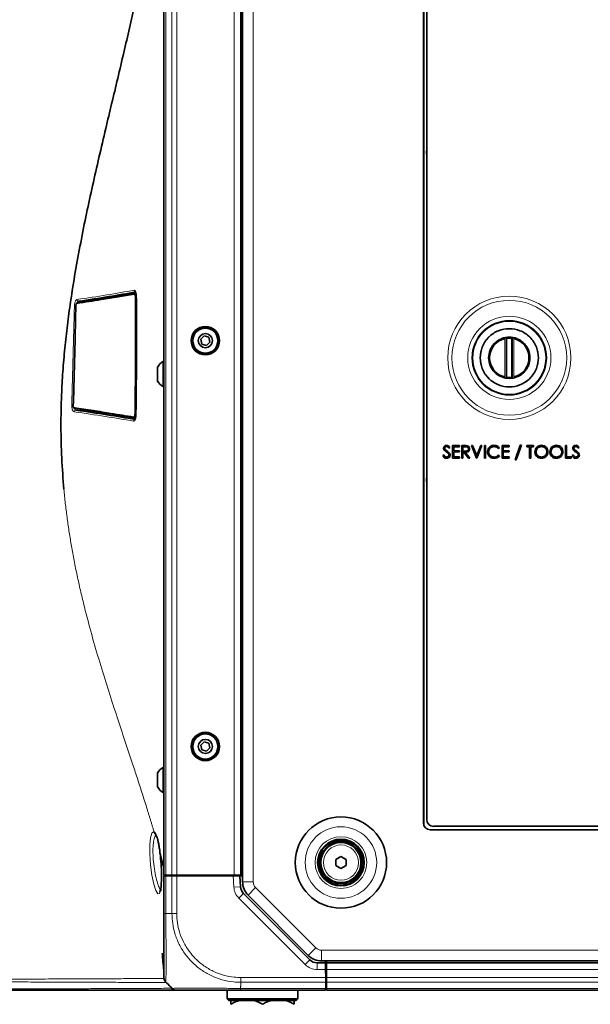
# Model space of a CAD drawing. Header units: millimetres. Extents: x 0 to 1118, y 0 to 864.
# Tile 89 of 200: x 709 to 766, y 217 to 316. Entities that reach past the tile are written whole.
import ezdxf

# ---------------------------------------------------------------- set-up
doc = ezdxf.new("R2010")
doc.units = ezdxf.units.MM

msp = doc.modelspace()

# ---------------------------------------------------------------- linework, layer by layer
at = {"color": 7, "linetype": 'Continuous', "lineweight": 35}
for p, q in [((731.426, 334.599), (731.426, 229.562)), ((723.576, 230.247), (723.576, 333.914)), ((731.243, 230.247), (731.243, 333.914)), ((749.48, 328.296), (749.48, 235.446)), ((749.806, 327.963), (749.806, 235.779)), ((720.667, 288.291), (720.784, 288.302)), ((727.597, 284.048), (727.251, 283.714)), ((728.06, 283.914), (727.597, 284.048)), ((727.251, 283.714), (727.366, 283.247)), ((727.366, 283.247), (727.828, 283.113)), ((727.828, 283.113), (728.175, 283.447)), ((728.175, 283.447), (728.06, 283.914)), ((757.754, 279.926), (757.754, 283.816)), ((757.779, 283.82), (757.779, 279.922)), ((758.307, 279.922), (758.307, 283.82)), ((758.332, 283.816), (758.332, 279.926)), ((723.576, 281.497), (723.49, 281.497)), ((723.49, 281.497), (723.49, 281.432)), ((723.49, 281.432), (723.49, 278.997)), ((722.95, 280.951), (722.95, 279.543)), ((723.49, 278.997), (723.576, 278.997)), ((716.038, 276.611), (716.038, 276.611)), ((720.737, 275.863), (720.62, 275.874)), ((752.12, 272.928), (752.02, 272.852)), ((752.389, 273.106), (753.086, 273.106)), ((752.389, 271.871), (752.389, 273.106)), ((752.5, 272.979), (752.5, 272.599)), ((753.086, 272.979), (752.5, 272.979)), ((752.5, 272.599), (753.086, 272.599)), ((752.5, 272.472), (752.5, 271.998)), ((753.086, 272.472), (752.5, 272.472)), ((753.086, 273.106), (753.086, 272.979)), ((753.086, 272.599), (753.086, 272.472)), ((753.307, 273.106), (753.555, 273.106)), ((753.307, 271.871), (753.307, 273.106)), ((753.418, 272.979), (753.418, 272.567)), ((753.65, 272.979), (753.418, 272.979)), ((753.418, 272.567), (753.644, 272.566)), ((753.418, 272.441), (753.418, 271.871)), ((753.508, 272.441), (753.418, 272.441)), ((753.962, 271.871), (753.508, 272.441)), ((753.645, 272.441), (754.099, 271.871)), ((754.257, 273.106), (754.376, 273.106)), ((754.78, 271.871), (754.257, 273.106)), ((754.376, 273.106), (754.788, 272.133)), ((754.788, 272.133), (755.199, 273.106)), ((755.318, 273.106), (754.795, 271.871)), ((755.199, 273.106), (755.318, 273.106)), ((755.555, 273.106), (755.666, 273.106)), ((755.555, 271.871), (755.555, 273.106)), ((755.666, 273.106), (755.666, 271.871)), ((757.075, 272.879), (756.978, 272.805)), ((757.328, 273.106), (758.025, 273.106)), ((757.328, 271.871), (757.328, 273.106)), ((757.439, 272.979), (757.439, 272.599)), ((758.025, 272.979), (757.439, 272.979)), ((757.439, 272.599), (758.025, 272.599)), ((757.439, 272.472), (757.439, 271.998)), ((758.025, 272.472), (757.439, 272.472)), ((758.025, 273.106), (758.025, 272.979)), ((758.025, 272.599), (758.025, 272.472)), ((758.626, 271.697), (759.143, 273.137)), ((759.259, 273.137), (758.743, 271.697)), ((759.143, 273.137), (759.259, 273.137)), ((759.798, 273.106), (760.447, 273.106)), ((759.798, 272.979), (759.798, 273.106)), ((760.067, 272.979), (759.798, 272.979)), ((760.067, 271.871), (760.067, 272.979)), ((760.178, 272.979), (760.178, 271.871)), ((760.447, 272.979), (760.178, 272.979)), ((760.447, 273.106), (760.447, 272.979)), ((763.644, 273.106), (763.755, 273.106)), ((763.644, 271.871), (763.644, 273.106)), ((763.755, 273.106), (763.755, 271.998)), ((765.021, 272.928), (764.921, 272.852)), ((751.408, 272.109), (751.512, 272.172)), ((753.086, 271.871), (752.389, 271.871)), ((752.5, 271.998), (753.086, 271.998)), ((753.086, 271.998), (753.086, 271.871)), ((753.418, 271.871), (753.307, 271.871)), ((754.099, 271.871), (753.962, 271.871)), ((754.795, 271.871), (754.78, 271.871)), ((755.666, 271.871), (755.555, 271.871)), ((756.978, 272.172), (757.075, 272.098)), ((758.025, 271.871), (757.328, 271.871)), ((757.439, 271.998), (758.025, 271.998)), ((758.025, 271.998), (758.025, 271.871)), ((758.743, 271.697), (758.626, 271.697)), ((760.178, 271.871), (760.067, 271.871)), ((764.23, 271.871), (763.644, 271.871)), ((763.755, 271.998), (764.23, 271.998)), ((764.23, 271.998), (764.23, 271.871)), ((764.309, 272.109), (764.414, 272.172)), ((727.597, 243.548), (727.251, 243.214)), ((727.251, 243.214), (727.366, 242.747)), ((727.366, 242.747), (727.828, 242.613)), ((728.06, 243.414), (727.597, 243.548)), ((727.828, 242.613), (728.175, 242.947)), ((728.175, 242.947), (728.06, 243.414)), ((723.576, 240.997), (723.49, 240.997)), ((723.49, 240.997), (723.49, 240.932)), ((723.49, 240.932), (723.49, 238.497)), ((722.95, 240.451), (722.95, 239.043)), ((723.49, 238.497), (723.576, 238.497)), ((750.473, 235.113), (834.633, 235.113)), ((750.146, 234.779), (835.64, 234.779)), ((723.576, 230.926), (723.202, 232.377)), ((740.726, 231.795), (741.243, 232.094)), ((741.243, 232.094), (741.76, 231.795)), ((740.726, 231.199), (740.726, 231.795)), ((741.243, 230.901), (740.726, 231.199)), ((741.76, 231.199), (741.243, 230.901)), ((741.76, 231.795), (741.76, 231.199)), ((723.576, 230.247), (723.771, 230.247)), ((723.576, 226.415), (723.576, 230.181)), ((723.576, 230.181), (723.771, 230.181)), ((723.754, 230.181), (723.738, 230.247)), ((723.771, 230.247), (724.381, 230.247)), ((723.771, 230.181), (724.381, 230.181)), ((724.277, 230.247), (724.276, 230.181)), ((724.381, 230.247), (724.852, 230.247)), ((724.381, 230.181), (724.852, 230.181)), ((724.852, 230.247), (730.576, 230.247)), ((724.852, 230.181), (730.498, 230.181)), ((724.908, 230.247), (724.91, 230.181)), ((725.11, 230.181), (725.11, 230.247)), ((725.911, 230.247), (725.91, 230.181)), ((729.642, 230.247), (729.643, 230.181)), ((729.86, 230.181), (729.86, 230.247)), ((730.498, 230.181), (731.165, 230.181)), ((730.526, 230.247), (730.526, 230.181)), ((730.576, 230.247), (731.243, 230.247)), ((731.165, 230.181), (731.223, 229.081)), ((731.165, 230.181), (731.426, 230.181)), ((731.426, 230.247), (731.243, 230.247)), ((731.514, 228.426), (738.15, 221.79)), ((731.973, 228.242), (737.988, 222.227)), ((738.857, 221.497), (739.702, 221.497)), ((739.308, 221.681), (985.511, 221.681)), ((739.702, 221.497), (739.698, 221.681)), ((739.702, 221.497), (739.713, 220.831)), ((739.793, 221.681), (739.793, 221.497)), ((739.793, 221.497), (739.793, 220.831)), ((739.793, 221.497), (985.026, 221.497)), ((723.576, 220.447), (723.553, 220.747)), ((739.713, 220.847), (739.793, 220.847)), ((739.713, 220.831), (739.727, 220.023)), ((739.793, 220.181), (739.724, 220.181)), ((739.726, 220.081), (739.728, 220.181)), ((739.793, 220.831), (739.793, 220.023)), ((724.167, 219.157), (723.772, 219.552)), ((739.727, 220.023), (739.735, 219.552)), ((739.746, 218.942), (739.735, 219.552)), ((739.739, 219.347), (739.793, 219.347)), ((739.793, 220.023), (739.793, 219.552)), ((739.793, 219.552), (739.793, 218.942)), ((729.893, 218.747), (729.893, 217.914)), ((739.703, 218.747), (731.209, 218.747)), ((736.926, 217.914), (736.926, 218.747)), ((739.706, 218.942), (739.703, 218.747)), ((739.706, 218.942), (739.726, 218.942)), ((739.726, 218.942), (739.746, 218.942)), ((739.793, 218.942), (739.793, 218.747)), ((739.793, 218.747), (985.026, 218.747)), ((729.893, 217.914), (730.06, 217.747)), ((729.893, 217.914), (733.41, 217.914)), ((733.41, 217.747), (730.06, 217.747)), ((733.41, 217.914), (736.926, 217.914)), ((736.76, 217.747), (733.41, 217.747)), ((736.76, 217.747), (736.926, 217.914))]:
    msp.add_line(p, q, dxfattribs=at)
at = {"color": 7, "linetype": 'Continuous', "lineweight": 18}
for p, q in [((732.493, 334.599), (732.493, 229.562)), ((723.771, 230.247), (723.771, 333.914)), ((724.381, 230.247), (724.381, 333.914)), ((724.852, 230.247), (724.852, 333.914)), ((730.576, 230.247), (730.576, 333.914)), ((749.536, 328.565), (749.536, 235.177)), ((757.587, 283.784), (757.587, 279.958)), ((757.812, 283.824), (757.812, 279.918)), ((758.274, 279.918), (758.274, 283.824)), ((758.498, 279.958), (758.498, 283.784)), ((716.022, 276.612), (714.773, 276.652)), ((723.771, 230.181), (723.771, 226.414)), ((723.945, 230.181), (723.945, 230.247)), ((724.381, 226.414), (724.381, 230.181)), ((724.852, 230.181), (724.852, 226.415)), ((730.557, 229.046), (730.498, 230.181)), ((731.223, 229.081), (730.557, 229.046)), ((732.493, 229.562), (731.426, 229.562)), ((732.727, 228.997), (731.973, 228.242)), ((732.727, 228.997), (738.742, 222.981)), ((731.514, 228.426), (731.043, 227.954)), ((737.679, 221.319), (731.043, 227.954)), ((723.771, 226.414), (724.381, 226.414)), ((723.57, 222.433), (723.576, 222.536)), ((738.742, 222.981), (737.988, 222.227)), ((739.308, 222.747), (985.511, 222.747)), ((739.308, 222.747), (739.308, 221.681)), ((738.15, 221.79), (737.679, 221.319)), ((738.857, 221.497), (738.857, 220.831)), ((739.793, 221.664), (985.026, 221.664)), ((739.713, 220.831), (738.857, 220.831)), ((739.726, 220.081), (739.726, 220.181)), ((739.793, 220.831), (985.026, 220.831)), ((731.243, 219.157), (731.243, 219.552)), ((739.735, 219.552), (731.243, 219.552)), ((731.244, 220.023), (739.727, 220.023)), ((739.793, 220.023), (985.026, 220.023)), ((739.793, 219.552), (985.026, 219.552)), ((731.206, 218.942), (739.706, 218.942)), ((739.793, 218.942), (985.026, 218.942))]:
    msp.add_line(p, q, dxfattribs=at)
at = {"color": 7, "linetype": 'Continuous', "lineweight": 18, "flags": 128}
for points in [[(716.005, 287.475), (716.026, 287.513), (716.062, 287.539), (716.062, 287.539), (716.062, 287.539)], [(714.625, 276.891), (714.632, 276.855), (714.677, 276.74), (714.733, 276.67), (714.773, 276.652), (714.773, 276.652), (714.773, 276.652)], [(723.174, 228.566), (723.127, 228.423), (722.965, 228.393), (722.771, 228.71), (722.568, 229.349), (722.382, 230.242), (722.241, 231.277), (722.169, 232.32), (722.172, 233.251), (722.247, 233.981), (722.381, 234.444), (722.558, 234.587), (722.584, 234.58), (722.584, 234.58)]]:
    msp.add_lwpolyline(points, dxfattribs=at)
at = {"color": 7, "linetype": 'Continuous', "lineweight": 35, "flags": 128}
msp.add_lwpolyline([(714.524, 277.093), (714.526, 277.092), (714.531, 277.091)], dxfattribs=at)
at = {"color": 7, "linetype": 'Continuous', "lineweight": 18}
for centre, radius in [((758.043, 281.871), 6.145), ((758.043, 281.871), 5.728), ((758.043, 281.871), 4.152), ((758.043, 281.871), 3.735), ((758.043, 281.871), 3.654), ((758.043, 281.871), 2.926), ((758.043, 281.871), 2.025), ((741.243, 231.497), 3.569), ((741.243, 231.497), 2.583), ((741.243, 231.497), 1.757)]:
    msp.add_circle(centre, radius, dxfattribs=at)
at = {"color": 7, "linetype": 'Continuous', "lineweight": 35}
for centre, radius in [((727.713, 283.581), 1.417), ((758.043, 281.871), 3.667), ((727.713, 283.581), 1.312), ((727.713, 283.581), 1.25), ((727.713, 283.581), 0.704), ((727.713, 243.081), 1.417), ((727.713, 243.081), 1.312), ((727.713, 243.081), 1.25), ((727.713, 243.081), 0.704), ((741.243, 231.497), 4.555), ((741.243, 231.497), 2.333), ((741.243, 231.497), 2.25), ((741.243, 231.497), 2.1), ((741.243, 231.497), 2)]:
    msp.add_circle(centre, radius, dxfattribs=at)
for centre, radius, start, end in [((750.47, 302.381), 0.703, 160.58367, 199.41633), ((758.043, 281.871), 1.967, 103.39038, 256.60962), ((758.043, 281.871), 1.967, 83.25513, 96.74487), ((758.043, 281.871), 1.967, 283.39038, 76.60962), ((724.208, 280.247), 1.442, 119.88215, 150.7838), ((724.208, 280.247), 1.442, 209.2162, 240.11785), ((758.043, 281.871), 1.967, 263.25513, 276.74487), ((750.47, 269.714), 0.703, 160.58367, 199.41633), ((724.208, 239.747), 1.442, 119.88215, 150.7838), ((724.208, 239.747), 1.442, 209.2162, 240.11785), ((750.146, 235.446), 0.667, 180, 270), ((750.473, 235.779), 0.667, 180, 270), ((732.221, 229.133), 1, 183, 225), ((733.293, 229.562), 1.867, 180, 225), ((739.308, 223.547), 1.867, 225, 270), ((738.857, 222.497), 1, 225, 270)]:
    msp.add_arc(centre, radius, start, end, dxfattribs=at)
at = {"color": 7, "linetype": 'Continuous', "lineweight": 18}
for centre, radius, start, end in [((720.676, 288.212), 0.08, 96.74798, 181.79823), ((720.781, 287.105), 0.81, 88.59711, 95.8388), ((714.962, 287.301), 0.0785, 97.2259, 181.05421), ((716.065, 287.634), 0.153, 292.59876, 330.64312), ((714.676, 276.89), 0.0786, 176.00705, 262.45358), ((716.01, 276.535), 0.153, 22.05625, 80.31984), ((720.746, 277.102), 0.851, 263.99694, 270.87214), ((720.629, 275.954), 0.0799, 177.63605, 263.16392), ((732.221, 229.133), 1.667, 183, 225), ((733.293, 229.562), 0.8, 180, 225), ((739.308, 223.547), 0.8, 225, 270), ((738.857, 222.497), 1.667, 225, 270)]:
    msp.add_arc(centre, radius, start, end, dxfattribs=at)
at = {"color": 7, "linetype": 'Continuous', "lineweight": 35}
for points, knots in [([(713.594, 268.747), (713.512, 269.788), (713.347, 271.867), (713.279, 275.022), (713.335, 277.899), (713.481, 280.505), (713.678, 282.825), (713.938, 285.153), (714.281, 287.686), (714.722, 290.435), (715.263, 293.378), (715.846, 296.253), (716.461, 299.088), (717.104, 301.912), (717.743, 304.636), (718.369, 307.263), (718.973, 309.793), (719.568, 312.303), (720.144, 314.775), (720.697, 317.209), (721.221, 319.599), (721.837, 322.538), (722.516, 326.053), (723.15, 329.698), (723.455, 331.965), (723.576, 332.867)], [0, 0, 0, 0, 0.043616, 0.087108, 0.130795, 0.162899, 0.195672, 0.228058, 0.261327, 0.303914, 0.347076, 0.390781, 0.432588, 0.476061, 0.521376, 0.560658, 0.60145, 0.643841, 0.683866, 0.724386, 0.766435, 0.805745, 0.875995, 0.950687, 1, 1, 1, 1]), ([(720.596, 288.209), (720.07, 288.123), (719.016, 287.95), (717.138, 287.649), (715.708, 287.427), (714.883, 287.3)], [0, 0, 0, 0, 0.2976458, 0.5951756, 1, 1, 1, 1]), ([(714.952, 287.379), (715.777, 287.507), (717.208, 287.729), (719.086, 288.031), (720.14, 288.204), (720.667, 288.291)], [0, 0, 0, 0, 0.404837, 0.702366, 1, 1, 1, 1]), ([(720.762, 288.448), (719.892, 288.29), (718.987, 288.132), (717.091, 287.819), (716.099, 287.663), (715.062, 287.509)], [0, 0, 0, 0, 0.5, 0.5, 1, 1, 1, 1]), ([(716.062, 287.539), (717.11, 287.702), (718.685, 287.946), (720.26, 288.202), (720.788, 288.288)], [0, 0, 0, 0, 0.6650284, 1, 1, 1, 1]), ([(720.726, 288.459), (720.728, 288.458), (720.731, 288.456), (720.763, 288.394), (720.792, 288.283), (720.812, 288.147), (720.813, 288.052), (720.813, 288.015)], [0, 0, 0, 0, 0.164843, 0.368336, 0.596304, 0.845904, 1, 1, 1, 1]), ([(720.823, 288.019), (720.84, 286.041), (720.845, 284.062), (720.831, 280.1), (720.812, 278.121), (720.78, 276.143)], [0, 0, 0, 0, 0.5, 0.5, 1, 1, 1, 1]), ([(714.785, 287.037), (714.763, 285.937), (714.719, 283.735), (714.636, 280.415), (714.566, 278.202), (714.531, 277.091)], [0, 0, 0, 0, 0.332021, 0.664628, 1, 1, 1, 1]), ([(714.948, 287.378), (714.948, 287.378), (714.93, 287.38), (714.896, 287.36), (714.853, 287.322), (714.815, 287.254), (714.788, 287.153), (714.777, 287.063), (714.779, 287.02), (714.779, 287.015)], [0, 0, 0, 0, 0.000342, 0.136037, 0.274827, 0.469393, 0.736792, 0.964658, 1, 1, 1, 1]), ([(716.084, 287.483), (716.09, 287.5), (716.101, 287.536), (716.118, 287.558), (716.116, 287.556), (716.115, 287.555)], [0, 0, 0, 0, 0.3880626, 0.8268113, 1, 1, 1, 1]), ([(755.138, 281.871), (755.177, 282.236), (755.236, 282.798), (755.599, 283.475), (755.974, 283.94), (756.439, 284.317), (757.115, 284.668), (758.043, 284.846), (758.97, 284.668), (759.647, 284.317), (760.112, 283.94), (760.487, 283.475), (760.849, 282.798), (760.909, 282.236), (760.948, 281.871)], [0, 0, 0, 0, 0.119728, 0.18418, 0.25, 0.31582, 0.380272, 0.5, 0.619728, 0.68418, 0.75, 0.81582, 0.880272, 1, 1, 1, 1]), ([(760.101, 281.871), (760.074, 282.13), (760.031, 282.528), (759.775, 283.007), (759.509, 283.337), (759.179, 283.604), (758.7, 283.853), (758.043, 283.979), (757.386, 283.853), (756.907, 283.604), (756.577, 283.337), (756.311, 283.007), (756.054, 282.528), (756.012, 282.13), (755.985, 281.871)], [0, 0, 0, 0, 0.1197284, 0.1841803, 0.25, 0.3158197, 0.3802716, 0.5, 0.6197284, 0.6841803, 0.75, 0.8158197, 0.8802716, 1, 1, 1, 1]), ([(757.779, 283.82), (757.779, 283.82), (757.78, 283.82), (757.786, 283.821), (757.794, 283.822), (757.803, 283.823), (757.81, 283.824), (757.812, 283.824)], [0, 0, 0, 0, 0.21488, 0.429725, 0.645543, 0.863169, 1, 1, 1, 1]), ([(758.274, 283.824), (758.278, 283.824), (758.285, 283.823), (758.295, 283.821), (758.303, 283.82), (758.307, 283.82), (758.307, 283.82), (758.307, 283.82)], [0, 0, 0, 0, 0.219155, 0.438326, 0.656972, 0.874006, 1, 1, 1, 1]), ([(760.948, 281.871), (760.909, 281.506), (760.849, 280.943), (760.487, 280.267), (760.112, 279.802), (759.647, 279.425), (758.97, 279.074), (758.043, 278.896), (757.115, 279.074), (756.439, 279.425), (755.974, 279.802), (755.599, 280.267), (755.236, 280.943), (755.177, 281.506), (755.138, 281.871)], [0, 0, 0, 0, 0.119728, 0.18418, 0.25, 0.31582, 0.380272, 0.5, 0.619728, 0.68418, 0.75, 0.81582, 0.880272, 1, 1, 1, 1]), ([(755.985, 281.871), (756.012, 281.612), (756.054, 281.214), (756.311, 280.734), (756.577, 280.405), (756.907, 280.138), (757.386, 279.889), (758.043, 279.763), (758.7, 279.889), (759.179, 280.138), (759.509, 280.405), (759.775, 280.734), (760.031, 281.214), (760.074, 281.612), (760.101, 281.871)], [0, 0, 0, 0, 0.119728, 0.18418, 0.25, 0.31582, 0.380272, 0.5, 0.619728, 0.68418, 0.75, 0.81582, 0.880272, 1, 1, 1, 1]), ([(757.812, 279.918), (757.808, 279.918), (757.801, 279.919), (757.791, 279.921), (757.783, 279.922), (757.779, 279.922), (757.779, 279.922), (757.779, 279.922)], [0, 0, 0, 0, 0.219155, 0.438326, 0.656972, 0.874006, 1, 1, 1, 1]), ([(758.307, 279.922), (758.307, 279.922), (758.306, 279.922), (758.3, 279.921), (758.292, 279.92), (758.282, 279.919), (758.276, 279.918), (758.274, 279.918)], [0, 0, 0, 0, 0.21488, 0.429725, 0.645543, 0.863169, 1, 1, 1, 1]), ([(714.525, 277.093), (714.525, 277.08), (714.522, 277.036), (714.534, 276.959), (714.56, 276.886), (714.6, 276.839), (714.636, 276.815), (714.657, 276.815), (714.661, 276.815)], [0, 0, 0, 0, 0.1008388, 0.3489991, 0.6189801, 0.8054142, 0.9623294, 1, 1, 1, 1]), ([(714.597, 276.895), (715.239, 276.797), (716.521, 276.601), (718.518, 276.287), (719.809, 276.077), (720.549, 275.957)], [0, 0, 0, 0, 0.299174, 0.598193, 1, 1, 1, 1]), ([(720.62, 275.874), (719.879, 275.995), (718.588, 276.204), (716.59, 276.518), (715.307, 276.714), (714.665, 276.812)], [0, 0, 0, 0, 0.401792, 0.700816, 1, 1, 1, 1]), ([(714.773, 276.652), (715.861, 276.498), (716.896, 276.342), (718.869, 276.029), (719.807, 275.871), (720.706, 275.713)], [0, 0, 0, 0, 0.5, 0.5, 1, 1, 1, 1]), ([(720.771, 276.146), (720.771, 276.138), (720.77, 276.071), (720.759, 275.945), (720.725, 275.801), (720.693, 275.718), (720.667, 275.698), (720.674, 275.701), (720.674, 275.701)], [0, 0, 0, 0, 0.034241, 0.286128, 0.543649, 0.792864, 0.997496, 1, 1, 1, 1]), ([(751.487, 272.849), (751.492, 272.893), (751.503, 272.981), (751.587, 273.076), (751.688, 273.129), (751.757, 273.134), (751.791, 273.137)], [0, 0, 0, 0, 0.279475, 0.558803, 0.779358, 1, 1, 1, 1]), ([(751.556, 272.661), (751.534, 272.693), (751.495, 272.75), (751.49, 272.819), (751.487, 272.849)], [0, 0, 0, 0, 0.5598216, 1, 1, 1, 1]), ([(751.758, 272.493), (751.718, 272.522), (751.646, 272.572), (751.584, 272.634), (751.556, 272.661)], [0, 0, 0, 0, 0.560415, 1, 1, 1, 1]), ([(751.779, 273.011), (751.754, 273.009), (751.704, 273.005), (751.643, 272.967), (751.604, 272.914), (751.6, 272.874), (751.598, 272.854)], [0, 0, 0, 0, 0.280299, 0.559832, 0.7799, 1, 1, 1, 1]), ([(751.598, 272.854), (751.599, 272.837), (751.602, 272.803), (751.629, 272.746), (751.66, 272.714), (751.679, 272.695)], [0, 0, 0, 0, 0.279819, 0.559807, 1, 1, 1, 1]), ([(751.679, 272.695), (751.71, 272.671), (751.764, 272.629), (751.82, 272.589), (751.845, 272.572)], [0, 0, 0, 0, 0.559906, 1, 1, 1, 1]), ([(751.981, 272.296), (751.943, 272.337), (751.875, 272.41), (751.794, 272.468), (751.758, 272.493)], [0, 0, 0, 0, 0.55951, 1, 1, 1, 1]), ([(752.02, 272.852), (751.985, 272.897), (751.937, 272.96), (751.845, 273.005), (751.801, 273.009), (751.779, 273.011)], [0, 0, 0, 0, 0.559847, 0.779867, 1, 1, 1, 1]), ([(751.791, 273.137), (751.829, 273.134), (751.905, 273.126), (752.024, 273.054), (752.084, 272.976), (752.12, 272.928)], [0, 0, 0, 0, 0.279803, 0.55949, 1, 1, 1, 1]), ([(751.845, 272.572), (751.923, 272.515), (752.03, 272.435), (752.122, 272.286), (752.131, 272.211), (752.136, 272.173)], [0, 0, 0, 0, 0.5601366, 0.7802692, 1, 1, 1, 1]), ([(752.025, 272.175), (752.022, 272.2), (752.017, 272.244), (751.992, 272.28), (751.981, 272.296)], [0, 0, 0, 0, 0.559024, 1, 1, 1, 1]), ([(753.555, 273.106), (753.607, 273.106), (753.701, 273.106), (753.793, 273.094), (753.834, 273.089)], [0, 0, 0, 0, 0.56024, 1, 1, 1, 1]), ([(753.644, 272.566), (753.72, 272.566), (753.815, 272.566), (753.909, 272.627), (753.958, 272.683), (753.967, 272.739), (753.972, 272.776)], [0, 0, 0, 0, 0.499878, 0.625551, 0.751198, 1, 1, 1, 1]), ([(754.083, 272.775), (754.08, 272.736), (754.073, 272.658), (754.012, 272.555), (753.873, 272.451), (753.739, 272.445), (753.645, 272.441)], [0, 0, 0, 0, 0.187115, 0.3739674, 0.5608976, 1, 1, 1, 1]), ([(753.972, 272.776), (753.971, 272.794), (753.968, 272.83), (753.944, 272.88), (753.909, 272.921), (753.818, 272.982), (753.724, 272.98), (753.65, 272.979)], [0, 0, 0, 0, 0.1253086, 0.2506326, 0.3759615, 0.5013367, 1, 1, 1, 1]), ([(753.834, 273.089), (753.873, 273.076), (753.951, 273.05), (754.032, 272.967), (754.077, 272.871), (754.081, 272.807), (754.083, 272.775)], [0, 0, 0, 0, 0.2798529, 0.5594917, 0.7795998, 1, 1, 1, 1]), ([(755.872, 272.495), (755.883, 272.592), (755.906, 272.786), (756.088, 272.998), (756.308, 273.12), (756.46, 273.132), (756.536, 273.137)], [0, 0, 0, 0, 0.279505, 0.559095, 0.779381, 1, 1, 1, 1]), ([(756.028, 272.055), (755.977, 272.13), (755.886, 272.264), (755.876, 272.425), (755.872, 272.495)], [0, 0, 0, 0, 0.55902, 1, 1, 1, 1]), ([(756.529, 273.011), (756.45, 273.002), (756.293, 272.984), (756.109, 272.849), (755.999, 272.673), (755.988, 272.549), (755.983, 272.487)], [0, 0, 0, 0, 0.279864, 0.559496, 0.779666, 1, 1, 1, 1]), ([(755.983, 272.487), (755.992, 272.407), (756.011, 272.247), (756.166, 272.075), (756.349, 271.979), (756.474, 271.97), (756.537, 271.966)], [0, 0, 0, 0, 0.279431, 0.558928, 0.779287, 1, 1, 1, 1]), ([(756.978, 272.805), (756.907, 272.871), (756.779, 272.991), (756.606, 273.005), (756.529, 273.011)], [0, 0, 0, 0, 0.558387, 1, 1, 1, 1]), ([(756.536, 273.137), (756.655, 273.124), (756.867, 273.101), (757.011, 272.947), (757.075, 272.879)], [0, 0, 0, 0, 0.559511, 1, 1, 1, 1]), ([(760.605, 272.483), (760.616, 272.578), (760.639, 272.769), (760.808, 272.985), (761.022, 273.115), (761.171, 273.13), (761.246, 273.137)], [0, 0, 0, 0, 0.279739, 0.55933, 0.779683, 1, 1, 1, 1]), ([(761.256, 271.839), (761.16, 271.85), (760.969, 271.871), (760.756, 272.046), (760.625, 272.258), (760.612, 272.408), (760.605, 272.483)], [0, 0, 0, 0, 0.27967, 0.559373, 0.779634, 1, 1, 1, 1]), ([(761.252, 273.011), (761.174, 273.001), (761.018, 272.981), (760.839, 272.843), (760.733, 272.668), (760.721, 272.545), (760.716, 272.483)], [0, 0, 0, 0, 0.279635, 0.559347, 0.77963, 1, 1, 1, 1]), ([(760.716, 272.483), (760.725, 272.406), (760.744, 272.25), (760.893, 272.082), (761.068, 271.981), (761.19, 271.971), (761.252, 271.966)], [0, 0, 0, 0, 0.279406, 0.559071, 0.779459, 1, 1, 1, 1]), ([(761.246, 273.137), (761.343, 273.127), (761.536, 273.107), (761.753, 272.932), (761.884, 272.717), (761.897, 272.565), (761.903, 272.489)], [0, 0, 0, 0, 0.279729, 0.559332, 0.779581, 1, 1, 1, 1]), ([(761.792, 272.489), (761.783, 272.567), (761.764, 272.724), (761.613, 272.894), (761.436, 272.993), (761.313, 273.005), (761.252, 273.011)], [0, 0, 0, 0, 0.279464, 0.558854, 0.779475, 1, 1, 1, 1]), ([(761.252, 271.966), (761.33, 271.975), (761.487, 271.993), (761.668, 272.128), (761.775, 272.304), (761.787, 272.427), (761.792, 272.489)], [0, 0, 0, 0, 0.279816, 0.559351, 0.779634, 1, 1, 1, 1]), ([(761.903, 272.489), (761.892, 272.393), (761.87, 272.201), (761.695, 271.989), (761.482, 271.859), (761.331, 271.846), (761.256, 271.839)], [0, 0, 0, 0, 0.279626, 0.559346, 0.779582, 1, 1, 1, 1]), ([(762.093, 272.483), (762.104, 272.578), (762.127, 272.769), (762.296, 272.985), (762.51, 273.115), (762.659, 273.13), (762.734, 273.137)], [0, 0, 0, 0, 0.2797387, 0.5593295, 0.779683, 1, 1, 1, 1]), ([(762.744, 271.839), (762.648, 271.85), (762.457, 271.871), (762.244, 272.046), (762.113, 272.258), (762.1, 272.408), (762.093, 272.483)], [0, 0, 0, 0, 0.27967, 0.559373, 0.779634, 1, 1, 1, 1]), ([(762.74, 273.011), (762.662, 273.001), (762.506, 272.981), (762.327, 272.843), (762.221, 272.668), (762.209, 272.545), (762.204, 272.483)], [0, 0, 0, 0, 0.279635, 0.559347, 0.77963, 1, 1, 1, 1]), ([(762.204, 272.483), (762.213, 272.406), (762.232, 272.25), (762.381, 272.082), (762.556, 271.981), (762.678, 271.971), (762.74, 271.966)], [0, 0, 0, 0, 0.279406, 0.559071, 0.779459, 1, 1, 1, 1]), ([(762.734, 273.137), (762.831, 273.127), (763.024, 273.107), (763.241, 272.932), (763.372, 272.717), (763.385, 272.565), (763.391, 272.489)], [0, 0, 0, 0, 0.279729, 0.559332, 0.779581, 1, 1, 1, 1]), ([(763.28, 272.489), (763.271, 272.567), (763.252, 272.724), (763.101, 272.894), (762.924, 272.993), (762.801, 273.005), (762.74, 273.011)], [0, 0, 0, 0, 0.2794636, 0.5588542, 0.7794754, 1, 1, 1, 1]), ([(762.74, 271.966), (762.818, 271.975), (762.975, 271.993), (763.156, 272.128), (763.263, 272.304), (763.275, 272.427), (763.28, 272.489)], [0, 0, 0, 0, 0.279816, 0.559351, 0.779634, 1, 1, 1, 1]), ([(763.391, 272.489), (763.38, 272.393), (763.358, 272.201), (763.183, 271.989), (762.97, 271.859), (762.819, 271.846), (762.744, 271.839)], [0, 0, 0, 0, 0.279626, 0.559346, 0.779582, 1, 1, 1, 1]), ([(764.388, 272.849), (764.394, 272.893), (764.405, 272.981), (764.489, 273.076), (764.59, 273.129), (764.658, 273.134), (764.693, 273.137)], [0, 0, 0, 0, 0.279475, 0.558803, 0.779358, 1, 1, 1, 1]), ([(764.457, 272.661), (764.436, 272.693), (764.397, 272.75), (764.391, 272.819), (764.388, 272.849)], [0, 0, 0, 0, 0.559822, 1, 1, 1, 1]), ([(764.66, 272.493), (764.619, 272.522), (764.547, 272.572), (764.485, 272.634), (764.457, 272.661)], [0, 0, 0, 0, 0.560415, 1, 1, 1, 1]), ([(764.68, 273.011), (764.655, 273.009), (764.605, 273.005), (764.545, 272.967), (764.505, 272.914), (764.501, 272.874), (764.499, 272.854)], [0, 0, 0, 0, 0.280299, 0.559832, 0.7799, 1, 1, 1, 1]), ([(764.499, 272.854), (764.501, 272.837), (764.504, 272.803), (764.53, 272.746), (764.561, 272.714), (764.58, 272.695)], [0, 0, 0, 0, 0.279819, 0.559807, 1, 1, 1, 1]), ([(764.58, 272.695), (764.611, 272.671), (764.665, 272.629), (764.722, 272.589), (764.746, 272.572)], [0, 0, 0, 0, 0.559906, 1, 1, 1, 1]), ([(764.882, 272.296), (764.844, 272.337), (764.776, 272.41), (764.695, 272.468), (764.66, 272.493)], [0, 0, 0, 0, 0.5595101, 1, 1, 1, 1]), ([(764.921, 272.852), (764.887, 272.897), (764.838, 272.96), (764.746, 273.005), (764.702, 273.009), (764.68, 273.011)], [0, 0, 0, 0, 0.559847, 0.779867, 1, 1, 1, 1]), ([(764.693, 273.137), (764.731, 273.134), (764.807, 273.126), (764.926, 273.054), (764.985, 272.976), (765.021, 272.928)], [0, 0, 0, 0, 0.279803, 0.55949, 1, 1, 1, 1]), ([(764.746, 272.572), (764.824, 272.515), (764.932, 272.435), (765.023, 272.286), (765.033, 272.211), (765.037, 272.173)], [0, 0, 0, 0, 0.560137, 0.780269, 1, 1, 1, 1]), ([(764.927, 272.175), (764.923, 272.2), (764.918, 272.244), (764.893, 272.28), (764.882, 272.296)], [0, 0, 0, 0, 0.559024, 1, 1, 1, 1]), ([(751.783, 271.839), (751.738, 271.844), (751.646, 271.853), (751.506, 271.946), (751.445, 272.047), (751.408, 272.109)], [0, 0, 0, 0, 0.27988, 0.559703, 1, 1, 1, 1]), ([(751.512, 272.172), (751.549, 272.115), (751.6, 272.037), (751.705, 271.974), (751.757, 271.969), (751.783, 271.966)], [0, 0, 0, 0, 0.559321, 0.779782, 1, 1, 1, 1]), ([(751.783, 271.966), (751.816, 271.969), (751.883, 271.976), (751.964, 272.026), (752.015, 272.097), (752.022, 272.149), (752.025, 272.175)], [0, 0, 0, 0, 0.280165, 0.560018, 0.780089, 1, 1, 1, 1]), ([(752.136, 272.173), (752.129, 272.123), (752.115, 272.022), (752.017, 271.914), (751.903, 271.849), (751.823, 271.843), (751.783, 271.839)], [0, 0, 0, 0, 0.2791586, 0.5590722, 0.7794319, 1, 1, 1, 1]), ([(756.538, 271.839), (756.429, 271.849), (756.233, 271.865), (756.091, 271.997), (756.028, 272.055)], [0, 0, 0, 0, 0.559804, 1, 1, 1, 1]), ([(756.537, 271.966), (756.632, 271.978), (756.803, 271.998), (756.925, 272.119), (756.978, 272.172)], [0, 0, 0, 0, 0.558772, 1, 1, 1, 1]), ([(757.075, 272.098), (757.037, 272.055), (756.961, 271.968), (756.778, 271.863), (756.629, 271.848), (756.538, 271.839)], [0, 0, 0, 0, 0.280392, 0.560798, 1, 1, 1, 1]), ([(764.685, 271.839), (764.639, 271.844), (764.548, 271.853), (764.407, 271.946), (764.346, 272.047), (764.309, 272.109)], [0, 0, 0, 0, 0.27988, 0.559703, 1, 1, 1, 1]), ([(764.414, 272.172), (764.45, 272.115), (764.501, 272.037), (764.606, 271.974), (764.658, 271.969), (764.685, 271.966)], [0, 0, 0, 0, 0.559321, 0.779782, 1, 1, 1, 1]), ([(764.685, 271.966), (764.718, 271.969), (764.784, 271.976), (764.865, 272.026), (764.917, 272.097), (764.923, 272.149), (764.927, 272.175)], [0, 0, 0, 0, 0.280165, 0.560018, 0.780089, 1, 1, 1, 1]), ([(765.037, 272.173), (765.03, 272.123), (765.016, 272.022), (764.918, 271.914), (764.804, 271.849), (764.724, 271.843), (764.685, 271.839)], [0, 0, 0, 0, 0.2791586, 0.5590722, 0.7794319, 1, 1, 1, 1]), ([(722.75, 234.315), (722.748, 234.316), (722.741, 234.322), (722.788, 234.261), (722.851, 234.119), (722.935, 233.872), (723.02, 233.531), (723.1, 233.101), (723.16, 232.702), (723.189, 232.44), (723.198, 232.357)], [0, 0, 0, 0, 0.041679, 0.151021, 0.282389, 0.430708, 0.589604, 0.754749, 0.922709, 1, 1, 1, 1]), ([(723.202, 232.377), (723.236, 232.036), (723.304, 231.352), (723.341, 230.309), (723.325, 229.418), (723.269, 228.798), (723.2, 228.63), (723.174, 228.566)], [0, 0, 0, 0, 0.2177453, 0.4356813, 0.6523005, 0.8683607, 1, 1, 1, 1]), ([(723.197, 228.672), (723.196, 228.67), (723.187, 228.641), (723.186, 228.643), (723.185, 228.645)], [0, 0, 0, 0, 0.07436, 1, 1, 1, 1]), ([(723.576, 220.023), (723.576, 220.061), (723.576, 220.126), (723.576, 220.576), (723.576, 221.138), (723.576, 221.865), (723.576, 222.72), (723.576, 223.664), (723.576, 224.692), (723.576, 225.623), (723.576, 226.201), (723.576, 226.415)], [0, 0, 0, 0, 0.158413, 0.271114, 0.383835, 0.49919, 0.608333, 0.717478, 0.826751, 0.936004, 1, 1, 1, 1]), ([(723.576, 222.066), (723.551, 222.093), (723.474, 222.175), (723.429, 222.31), (723.417, 222.409), (723.414, 222.433)], [0, 0, 0, 0, 0.269982, 0.820459, 1, 1, 1, 1]), ([(723.764, 219.565), (723.911, 219.42), (724.125, 219.21), (724.352, 219.007), (724.422, 218.945)], [0, 0, 0, 0, 0.691384, 1, 1, 1, 1]), ([(724.381, 218.943), (724.363, 218.96), (724.304, 219.019), (724.235, 219.088), (724.182, 219.141), (724.17, 219.154), (724.167, 219.156), (724.167, 219.157)], [0, 0, 0, 0, 0.245202, 0.817535, 0.960682, 0.992151, 1, 1, 1, 1]), ([(724.77, 218.747), (724.58, 218.747), (724.182, 218.747), (723.417, 218.747), (722.509, 218.747), (721.381, 218.747), (720, 218.747), (718.331, 218.747), (716.494, 218.747), (714.511, 218.747), (712.426, 218.747), (710.286, 218.747), (708.166, 218.747), (706.146, 218.747), (704.326, 218.747), (702.807, 218.747), (701.863, 218.747), (701.329, 218.747), (701.049, 218.747), (700.884, 218.747), (700.871, 218.747), (700.865, 218.747)], [0, 0, 0, 0, 0.045155, 0.094797, 0.14456, 0.194364, 0.256622, 0.318952, 0.381204, 0.443501, 0.50575, 0.568007, 0.630273, 0.692556, 0.754858, 0.817324, 0.879637, 0.910957, 0.942327, 0.973459, 1, 1, 1, 1]), ([(731.209, 218.747), (730.718, 218.747), (729.867, 218.747), (728.717, 218.747), (727.684, 218.747), (726.769, 218.747), (726.01, 218.747), (725.452, 218.747), (725.066, 218.747), (724.88, 218.747), (724.86, 218.747), (724.852, 218.747)], [0, 0, 0, 0, 0.147652, 0.256205, 0.364776, 0.499589, 0.608942, 0.718292, 0.827742, 0.937176, 1, 1, 1, 1]), ([(731.153, 217.747), (730.989, 217.693), (730.676, 217.591), (730.383, 217.429), (730.243, 217.351)], [0, 0, 0, 0, 0.523813, 1, 1, 1, 1]), ([(730.243, 217.351), (730.243, 217.379), (730.243, 217.545), (730.243, 217.655), (730.243, 217.747)], [0, 0, 0, 0, 0.165014, 1, 1, 1, 1]), ([(733.41, 217.351), (733.138, 217.494), (732.841, 217.65), (732.526, 217.74), (732.5, 217.747)], [0, 0, 0, 0, 0.916122, 1, 1, 1, 1]), ([(734.319, 217.747), (734.156, 217.693), (733.843, 217.591), (733.549, 217.429), (733.41, 217.351)], [0, 0, 0, 0, 0.523813, 1, 1, 1, 1]), ([(736.576, 217.351), (736.304, 217.494), (736.008, 217.65), (735.693, 217.74), (735.666, 217.747)], [0, 0, 0, 0, 0.9161218, 1, 1, 1, 1]), ([(736.576, 217.747), (736.576, 217.739), (736.576, 217.649), (736.576, 217.493), (736.576, 217.351)], [0, 0, 0, 0, 0.090598, 1, 1, 1, 1])]:
    msp.add_open_spline(points, degree=3, knots=knots, dxfattribs=at)
at = {"color": 7, "linetype": 'Continuous', "lineweight": 18}
for points, knots in [([(714.899, 287.683), (715.936, 287.836), (716.926, 287.99), (718.821, 288.302), (719.726, 288.459), (720.595, 288.616)], [0, 0, 0, 0, 0.5, 0.5, 1, 1, 1, 1]), ([(720.595, 288.616), (720.623, 288.621), (720.651, 288.612), (720.691, 288.576), (720.704, 288.56), (720.728, 288.521), (720.74, 288.497), (720.772, 288.417), (720.79, 288.349), (720.809, 288.233), (720.814, 288.191), (720.821, 288.107), (720.823, 288.063), (720.823, 288.019)], [0, 0, 0, 0, 0.25, 0.25, 0.375, 0.375, 0.5, 0.5, 0.75, 0.75, 0.875, 0.875, 1, 1, 1, 1]), ([(720.762, 288.448), (720.719, 288.447), (720.676, 288.464), (720.614, 288.527), (720.595, 288.571), (720.595, 288.616)], [0, 0, 0, 0, 0.5, 0.5, 1, 1, 1, 1]), ([(720.699, 287.911), (720.697, 287.946), (720.694, 288.017), (720.676, 288.109), (720.65, 288.176), (720.622, 288.208), (720.604, 288.209), (720.596, 288.209)], [0, 0, 0, 0, 0.216743, 0.433523, 0.649387, 0.864142, 1, 1, 1, 1]), ([(720.657, 276.255), (720.679, 277.916), (720.715, 280.688), (720.721, 284.577), (720.706, 286.799), (720.699, 287.911)], [0, 0, 0, 0, 0.427552, 0.713774, 1, 1, 1, 1]), ([(720.667, 288.291), (720.676, 288.291), (720.698, 288.29), (720.734, 288.25), (720.768, 288.165), (720.793, 288.049), (720.798, 287.96), (720.801, 287.915)], [0, 0, 0, 0, 0.1359521, 0.3508645, 0.5667989, 0.7834939, 1, 1, 1, 1]), ([(714.373, 277.178), (714.425, 278.815), (714.474, 280.454), (714.563, 283.732), (714.604, 285.371), (714.643, 287.008)], [0, 0, 0, 0, 0.5, 0.5, 1, 1, 1, 1]), ([(714.643, 287.008), (714.644, 287.05), (714.646, 287.092), (714.654, 287.174), (714.66, 287.215), (714.674, 287.294), (714.682, 287.332), (714.701, 287.404), (714.712, 287.439), (714.735, 287.501), (714.748, 287.529), (714.775, 287.58), (714.79, 287.602), (714.835, 287.656), (714.867, 287.678), (714.899, 287.683)], [0, 0, 0, 0, 0.125, 0.125, 0.25, 0.25, 0.375, 0.375, 0.5, 0.5, 0.625, 0.625, 0.75, 0.75, 1, 1, 1, 1]), ([(714.862, 287.008), (714.822, 287.009), (714.774, 287.011), (714.693, 287.011), (714.66, 287.01), (714.643, 287.008)], [0, 0, 0, 0, 0.5, 0.5, 1, 1, 1, 1]), ([(714.883, 287.3), (714.873, 287.295), (714.852, 287.286), (714.823, 287.24), (714.8, 287.174), (714.788, 287.102), (714.786, 287.056), (714.785, 287.037)], [0, 0, 0, 0, 0.2141039, 0.4282468, 0.6420032, 0.8566306, 1, 1, 1, 1]), ([(715.062, 287.509), (715.019, 287.507), (714.976, 287.526), (714.915, 287.591), (714.898, 287.637), (714.899, 287.683)], [0, 0, 0, 0, 0.5, 0.5, 1, 1, 1, 1]), ([(715.062, 287.509), (715.062, 287.509), (715.044, 287.506), (715.006, 287.481), (714.956, 287.408), (714.932, 287.335), (714.922, 287.306)], [0, 0, 0, 0, 0.000047, 0.375053, 0.749637, 1, 1, 1, 1]), ([(716.101, 287.489), (716.104, 287.5), (716.11, 287.527), (716.121, 287.541), (716.127, 287.549)], [0, 0, 0, 0, 0.44362, 1, 1, 1, 1]), ([(714.611, 276.486), (714.577, 276.491), (714.543, 276.513), (714.483, 276.588), (714.456, 276.641), (714.423, 276.737), (714.413, 276.772), (714.396, 276.846), (714.39, 276.885), (714.379, 276.966), (714.375, 277.008), (714.371, 277.092), (714.371, 277.135), (714.373, 277.178)], [0, 0, 0, 0, 0.25, 0.25, 0.5, 0.5, 0.625, 0.625, 0.75, 0.75, 0.875, 0.875, 1, 1, 1, 1]), ([(714.373, 277.178), (714.39, 277.175), (714.423, 277.172), (714.504, 277.168), (714.551, 277.166), (714.591, 277.166)], [0, 0, 0, 0, 0.5, 0.5, 1, 1, 1, 1]), ([(714.531, 277.091), (714.531, 277.07), (714.531, 277.029), (714.542, 276.972), (714.559, 276.927), (714.578, 276.902), (714.592, 276.897), (714.597, 276.895)], [0, 0, 0, 0, 0.214333, 0.428683, 0.642344, 0.855377, 1, 1, 1, 1]), ([(714.611, 276.486), (714.612, 276.53), (714.63, 276.574), (714.691, 276.636), (714.732, 276.653), (714.773, 276.652)], [0, 0, 0, 0, 0.5, 0.5, 1, 1, 1, 1]), ([(720.539, 275.546), (719.641, 275.705), (718.704, 275.862), (716.732, 276.176), (715.698, 276.332), (714.611, 276.486)], [0, 0, 0, 0, 0.5, 0.5, 1, 1, 1, 1]), ([(715.98, 276.651), (715.973, 276.657), (715.966, 276.665), (715.96, 276.683), (715.959, 276.686)], [0, 0, 0, 0, 0.812683, 1, 1, 1, 1]), ([(716.082, 276.603), (716.082, 276.603), (716.07, 276.619), (716.063, 276.65), (716.055, 276.68)], [0, 0, 0, 0, 0.007005, 1, 1, 1, 1]), ([(720.78, 276.143), (720.778, 276.054), (720.771, 275.967), (720.75, 275.85), (720.742, 275.814), (720.723, 275.747), (720.713, 275.717), (720.69, 275.663), (720.678, 275.64), (720.652, 275.602), (720.638, 275.586), (720.597, 275.55), (720.569, 275.541), (720.539, 275.546)], [0, 0, 0, 0, 0.25, 0.25, 0.375, 0.375, 0.5, 0.5, 0.625, 0.625, 0.75, 0.75, 1, 1, 1, 1]), ([(720.549, 275.957), (720.561, 275.959), (720.584, 275.962), (720.616, 276.011), (720.64, 276.087), (720.654, 276.173), (720.656, 276.232), (720.657, 276.255)], [0, 0, 0, 0, 0.2146386, 0.4293114, 0.6437782, 0.8586858, 1, 1, 1, 1]), ([(720.759, 276.25), (720.757, 276.221), (720.753, 276.148), (720.734, 276.039), (720.703, 275.943), (720.663, 275.88), (720.634, 275.876), (720.62, 275.874)], [0, 0, 0, 0, 0.14116, 0.35596, 0.570468, 0.785263, 1, 1, 1, 1]), ([(720.539, 275.546), (720.54, 275.591), (720.559, 275.635), (720.621, 275.697), (720.664, 275.715), (720.706, 275.713)], [0, 0, 0, 0, 0.5, 0.5, 1, 1, 1, 1]), ([(722.584, 234.579), (722.552, 234.687), (722.489, 234.901), (722.394, 235.223), (722.297, 235.545), (722.2, 235.866), (722.103, 236.187), (722.004, 236.507), (721.787, 237.21), (721.444, 238.294), (720.966, 239.773), (720.386, 241.537), (719.702, 243.596), (718.892, 246.038), (718.079, 248.542), (717.257, 251.175), (716.468, 253.864), (715.838, 256.208), (715.369, 258.119), (715.033, 259.591), (714.723, 261.065), (714.491, 262.282), (714.323, 263.234), (714.209, 263.919), (714.101, 264.604), (713.999, 265.29), (713.905, 265.978), (713.817, 266.667), (713.736, 267.358), (713.661, 268.051), (713.616, 268.515), (713.594, 268.747)], [0, 0, 0, 0, 0.012138, 0.024183, 0.036137, 0.048, 0.059773, 0.071458, 0.083055, 0.136218, 0.187596, 0.237289, 0.315474, 0.390127, 0.468396, 0.543435, 0.620849, 0.695437, 0.734355, 0.772647, 0.810424, 0.847804, 0.864943, 0.881994, 0.89897, 0.915884, 0.93275, 0.949581, 0.96639, 0.983192, 1, 1, 1, 1]), ([(722.801, 234.222), (722.773, 234.218), (722.738, 234.214), (722.655, 234.075), (722.558, 233.785), (722.48, 233.117), (722.476, 232.266), (722.551, 231.315), (722.695, 230.377), (722.823, 229.837), (722.955, 229.374), (723.092, 229), (723.257, 228.72), (723.333, 228.751), (723.355, 228.761)], [0, 0, 0, 0, 0.049279, 0.062082, 0.170966, 0.2787, 0.387242, 0.498172, 0.611639, 0.726242, 0.726368, 0.840667, 0.953424, 1, 1, 1, 1]), ([(722.584, 234.579), (722.641, 234.557), (722.7, 234.489), (722.775, 234.348), (722.789, 234.317), (722.819, 234.249), (722.833, 234.213), (722.876, 234.097), (722.904, 234.01), (722.959, 233.816), (722.986, 233.708), (723.036, 233.479), (723.06, 233.357), (723.105, 233.099), (723.126, 232.962), (723.166, 232.676), (723.184, 232.529), (723.202, 232.377)], [0, 0, 0, 0, 0.25, 0.25, 0.3125, 0.3125, 0.375, 0.375, 0.5, 0.5, 0.625, 0.625, 0.75, 0.75, 0.875, 0.875, 1, 1, 1, 1]), ([(722.584, 234.579), (722.591, 234.539), (722.605, 234.458), (722.674, 234.359), (722.739, 234.324), (722.768, 234.308)], [0, 0, 0, 0, 0.354929, 0.709858, 1, 1, 1, 1]), ([(723.772, 226.414), (723.771, 226.185), (723.771, 225.569), (723.777, 224.566), (723.787, 223.463), (723.795, 222.437), (723.796, 221.515), (723.792, 220.737), (723.784, 220.136), (723.774, 219.661), (723.772, 219.592), (723.772, 219.552)], [0, 0, 0, 0, 0.063881, 0.171582, 0.282525, 0.390047, 0.500815, 0.616212, 0.727169, 0.841682, 1, 1, 1, 1]), ([(731.243, 219.552), (731.007, 219.559), (730.386, 219.579), (729.383, 219.774), (728.287, 220.18), (727.268, 220.774), (726.399, 221.502), (725.662, 222.361), (725.071, 223.33), (724.662, 224.367), (724.424, 225.409), (724.396, 226.077), (724.381, 226.414)], [0, 0, 0, 0, 0.065796, 0.172761, 0.282893, 0.389757, 0.499797, 0.596871, 0.703946, 0.814211, 0.906126, 1, 1, 1, 1]), ([(724.853, 226.415), (724.866, 226.104), (724.893, 225.483), (725.118, 224.521), (725.507, 223.556), (726.059, 222.658), (726.745, 221.859), (727.55, 221.181), (728.488, 220.623), (729.509, 220.237), (730.441, 220.048), (731.023, 220.03), (731.244, 220.023)], [0, 0, 0, 0, 0.0929147, 0.1858152, 0.2944776, 0.4031621, 0.5002013, 0.6086254, 0.7170441, 0.8255688, 0.9340808, 1, 1, 1, 1]), ([(723.414, 222.433), (723.443, 222.433), (723.47, 222.433), (723.498, 222.433), (723.522, 222.433), (723.546, 222.433), (723.57, 222.433)], [0, 0, 0, 0, 0.001792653, 0.001792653, 0.001792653, 0.003392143, 0.003392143, 0.003392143, 0.003392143]), ([(699.178, 219.817), (699.183, 219.817), (699.195, 219.817), (699.421, 219.818), (699.822, 219.82), (700.398, 219.822), (701.125, 219.825), (701.996, 219.829), (703.328, 219.835), (705.256, 219.846), (707.818, 219.857), (710.447, 219.871), (713.021, 219.881), (715.44, 219.894), (717.64, 219.903), (719.582, 219.911), (721.234, 219.916), (722.614, 219.924), (723.282, 219.928), (723.616, 219.931)], [0, 0, 0, 0, 0.026789, 0.06481, 0.102926, 0.140533, 0.17822, 0.215745, 0.253324, 0.328755, 0.403483, 0.478232, 0.552755, 0.627167, 0.701652, 0.776001, 0.85048, 0.925168, 1, 1, 1, 1]), ([(723.799, 219.522), (723.796, 219.522), (723.49, 219.524), (722.78, 219.527), (721.426, 219.532), (719.771, 219.541), (717.835, 219.55), (715.633, 219.556), (713.216, 219.565), (710.641, 219.576), (708.009, 219.584), (705.738, 219.594), (703.908, 219.6), (702.499, 219.604), (701.401, 219.608), (700.594, 219.61), (699.952, 219.612), (699.52, 219.614), (699.317, 219.614), (699.362, 219.614), (699.364, 219.614)], [0, 0, 0, 0, 0.000817, 0.075336, 0.149854, 0.224376, 0.298901, 0.373438, 0.447981, 0.522558, 0.597289, 0.672013, 0.722116, 0.772229, 0.822306, 0.859865, 0.897423, 0.947771, 0.998175, 1, 1, 1, 1]), ([(731.243, 219.157), (731.241, 219.153), (731.229, 219.133), (731.216, 219.061), (731.21, 218.992), (731.206, 218.943)], [0, 0, 0, 0, 0.0512389, 0.3045526, 1, 1, 1, 1]), ([(700.496, 218.859), (700.502, 218.859), (700.513, 218.859), (700.678, 218.86), (700.958, 218.86), (701.49, 218.862), (702.434, 218.865), (703.955, 218.869), (705.771, 218.875), (707.789, 218.882), (709.901, 218.89), (712.033, 218.897), (714.107, 218.905), (716.079, 218.912), (717.904, 218.919), (719.562, 218.926), (720.931, 218.932), (722.048, 218.937), (722.948, 218.942), (723.729, 218.947), (724.143, 218.95), (724.349, 218.952)], [0, 0, 0, 0, 0.026287, 0.057715, 0.08886, 0.120056, 0.182767, 0.244989, 0.30741, 0.36947, 0.431559, 0.493485, 0.555414, 0.617263, 0.679151, 0.740962, 0.802842, 0.852032, 0.901261, 0.950611, 1, 1, 1, 1]), ([(724.381, 218.943), (724.389, 218.943), (724.41, 218.943), (724.603, 218.947), (725.01, 218.955), (725.605, 218.962), (726.419, 218.965), (727.406, 218.961), (728.518, 218.953), (729.758, 218.945), (730.678, 218.943), (731.206, 218.943)], [0, 0, 0, 0, 0.062705, 0.17058, 0.281665, 0.389428, 0.500417, 0.63527, 0.742284, 0.852424, 1, 1, 1, 1])]:
    msp.add_open_spline(points, degree=3, knots=knots, dxfattribs=at)
for points in [[(723.771, 226.414), (723.742, 226.414), (723.684, 226.414), (723.623, 226.414), (723.584, 226.414), (723.579, 226.415), (723.576, 226.415)], [(724.381, 226.414), (724.414, 226.414), (724.479, 226.414), (724.596, 226.414), (724.721, 226.414), (724.809, 226.415), (724.852, 226.415)], [(731.243, 219.552), (731.243, 219.584), (731.243, 219.65), (731.243, 219.767), (731.243, 219.892), (731.244, 219.98), (731.244, 220.023)], [(731.206, 218.943), (731.206, 218.913), (731.207, 218.855), (731.207, 218.795), (731.208, 218.755), (731.209, 218.75), (731.209, 218.747)]]:
    msp.add_open_spline(points, degree=3, dxfattribs=at)
at = {"color": 7, "linetype": 'Continuous', "lineweight": 35}
for points in [[(723.553, 220.747), (723.507, 221.309), (723.461, 221.871), (723.414, 222.433)], [(723.771, 219.552), (723.742, 219.585), (723.684, 219.65), (723.624, 219.767), (723.584, 219.892), (723.579, 219.98), (723.576, 220.023)], [(724.505, 218.832), (724.447, 218.864), (724.395, 218.904), (724.349, 218.952)], [(724.381, 218.943), (724.413, 218.913), (724.479, 218.855), (724.596, 218.795), (724.721, 218.755), (724.809, 218.75), (724.852, 218.747)]]:
    msp.add_open_spline(points, degree=3, dxfattribs=at)

doc.saveas('drawing.dxf')
